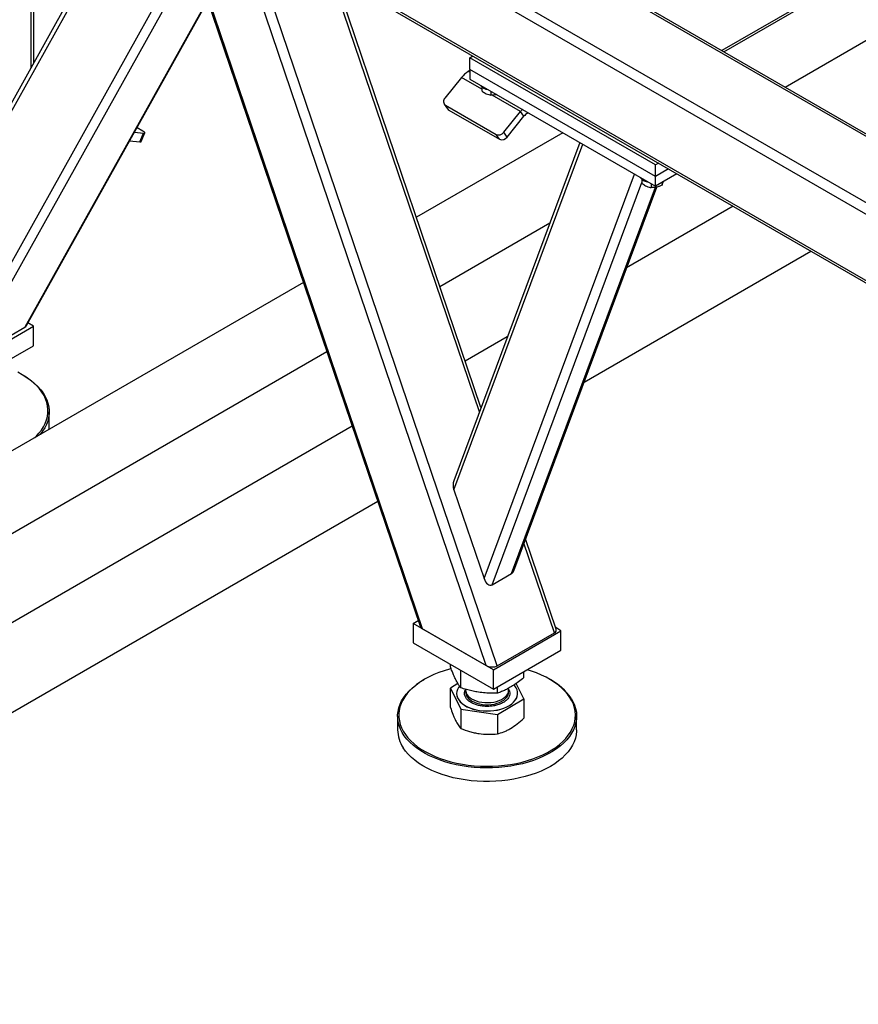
# Model space of a CAD drawing. Header units: millimetres. Extents: x 0 to 841, y 0 to 594.
# Tile 43 of 190: x 622 to 642, y 127 to 151. Entities that reach past the tile are written whole.
import ezdxf

# ---------------------------------------------------------------- set-up
doc = ezdxf.new("R2010")
doc.units = ezdxf.units.MM
doc.layers.add('TRAIT-FORT', color=4, linetype='Continuous', lineweight=25)

msp = doc.modelspace()

# ---------------------------------------------------------------- linework, layer by layer
at = {"layer": 'TRAIT-FORT', "color": 4, "linetype": 'Continuous', "lineweight": 25}
for p, q in [((622.566, 149.793), (622.566, 156.171)), ((622.632, 149.913), (622.632, 156.133)), ((659.295, 136.612), (626.364, 155.623)), ((659.295, 136.892), (626.606, 155.763)), ((659.295, 138.478), (629.354, 155.763)), ((659.295, 138.536), (629.525, 155.722)), ((659.295, 135.026), (626.364, 154.037)), ((626.435, 153.938), (659.295, 134.968)), ((624.647, 153.519), (619.209, 143.784)), ((624.75, 153.499), (619.261, 143.672)), ((626.261, 152.587), (620.79, 142.79)), ((626.405, 152.543), (631.881, 136.415)), ((631.938, 136.354), (626.449, 152.517)), ((633.723, 135.464), (627.926, 152.535)), ((626.44, 152.44), (621.046, 142.782)), ((633.466, 135.472), (627.714, 152.413)), ((642.846, 152.355), (639.102, 150.194)), ((639.152, 150.165), (642.897, 152.326)), ((633.3, 141.547), (629.741, 152.029)), ((633.338, 141.649), (629.831, 151.977)), ((626.792, 151.403), (622.419, 143.575)), ((622.458, 143.612), (626.799, 151.383)), ((640.617, 149.319), (644.362, 151.48)), ((633.071, 150.024), (633.142, 150.065)), ((633.071, 149.745), (633.071, 150.024)), ((637.516, 147.459), (633.071, 150.024)), ((633.071, 149.717), (633.034, 149.695)), ((633.071, 149.674), (633.034, 149.695)), ((637.516, 147.179), (633.071, 149.745)), ((633.071, 149.745), (633.071, 149.511)), ((632.872, 149.552), (632.473, 149.055)), ((633.355, 149.274), (632.872, 149.552)), ((633.071, 149.511), (637.516, 146.945)), ((633.355, 149.329), (633.355, 149.232)), ((633.573, 149.222), (633.573, 149.13)), ((634.287, 148.736), (633.603, 149.13)), ((632.457, 148.914), (632.538, 148.799)), ((632.486, 148.887), (633.698, 148.188)), ((632.567, 148.772), (632.486, 148.887)), ((632.567, 148.772), (633.779, 148.073)), ((633.887, 148.238), (634.287, 148.736)), ((633.968, 148.123), (634.367, 148.621)), ((634.367, 148.621), (634.287, 148.736)), ((634.448, 148.692), (634.448, 148.716)), ((634.448, 148.692), (634.469, 148.704)), ((625.242, 148.269), (625.104, 148.349)), ((625.042, 148.238), (625.255, 148.218)), ((625.174, 148.01), (625.255, 148.218)), ((625.206, 148.017), (625.287, 148.225)), ((635.297, 148.227), (631.792, 146.203)), ((633.779, 148.073), (633.698, 148.188)), ((633.968, 148.123), (633.887, 148.238)), ((624.927, 148.032), (625.174, 148.01)), ((635.701, 147.993), (632.685, 139.898)), ((632.691, 139.677), (635.774, 147.951)), ((637.587, 147.5), (637.516, 147.459)), ((637.516, 147.179), (637.516, 147.459)), ((637.829, 147.36), (637.516, 147.179)), ((633.411, 137.556), (637.017, 147.233)), ((637.193, 147.113), (637.193, 147.016)), ((638.031, 147.243), (637.516, 146.945)), ((637.516, 146.945), (637.516, 147.179)), ((633.607, 137.406), (637.193, 147.033)), ((634.071, 137.675), (637.516, 146.921)), ((634.123, 137.743), (637.545, 146.927)), ((637.411, 147.006), (637.411, 146.914)), ((637.673, 147.036), (637.673, 146.972)), ((639.377, 146.466), (636.825, 144.992)), ((632.354, 144.548), (634.984, 146.067)), ((635.807, 142.26), (641.234, 145.394)), ((629.088, 144.642), (605.47, 131.008)), ((621.01, 142.663), (622.626, 143.596)), ((621.046, 142.782), (622.419, 143.575)), ((622.626, 143.596), (622.492, 143.673)), ((622.626, 143.129), (622.626, 143.596)), ((633.969, 143.344), (632.96, 142.762)), ((621.01, 142.196), (622.626, 143.129)), ((606.327, 129.523), (629.65, 142.987)), ((622.374, 142.423), (622.354, 142.435)), ((623.001, 141.222), (623.001, 141.549)), ((630.256, 141.201), (609.07, 128.97)), ((632.691, 139.677), (633.411, 137.556)), ((609.999, 127.362), (630.865, 139.408)), ((635.096, 136.257), (634.368, 138.401)), ((635.139, 136.344), (634.406, 138.502)), ((633.607, 137.406), (634.071, 137.675)), ((631.718, 136.481), (631.836, 136.55)), ((631.718, 136.481), (631.718, 136.015)), ((633.637, 135.373), (631.718, 136.481)), ((631.938, 136.354), (633.466, 135.472)), ((633.637, 135.373), (635.253, 136.306)), ((633.723, 135.464), (635.096, 136.257)), ((635.253, 136.306), (635.128, 136.379)), ((635.253, 135.84), (635.253, 136.306)), ((631.718, 136.015), (633.637, 134.907)), ((633.637, 134.907), (635.253, 135.84)), ((632.606, 135.442), (632.606, 135.502)), ((632.852, 134.938), (632.852, 135.36)), ((633.637, 134.907), (633.637, 135.373)), ((634.364, 135.183), (634.364, 135.327)), ((631.99, 135.146), (631.97, 135.134)), ((635.001, 135.134), (634.981, 135.146)), ((632.788, 135.04), (632.606, 134.932)), ((632.606, 134.932), (632.852, 134.428)), ((632.606, 134.469), (632.606, 134.932)), ((632.971, 134.902), (632.971, 134.881)), ((633.731, 134.808), (633.731, 134.961)), ((634, 134.881), (634, 134.928)), ((634.364, 134.673), (634.184, 135.045)), ((632.755, 134.808), (632.755, 134.803)), ((633.731, 134.299), (634.364, 134.673)), ((634.215, 134.803), (634.215, 134.808)), ((634.364, 134.673), (634.364, 134.21)), ((632.852, 134.428), (633.731, 134.299)), ((632.852, 134.428), (632.852, 133.965)), ((631.342, 134.259), (631.342, 133.933)), ((633.731, 134.299), (633.731, 133.836)), ((635.628, 133.933), (635.628, 134.259))]:
    msp.add_line(p, q, dxfattribs=at)
at = {"layer": 'TRAIT-FORT', "color": 4, "linetype": 'Continuous', "lineweight": 25, "flags": 128}
for points in [[(632.538, 148.799), (632.549, 148.786), (632.567, 148.772)], [(625.255, 148.218), (625.27, 148.218), (625.281, 148.22), (625.287, 148.224), (625.287, 148.23), (625.283, 148.238), (625.274, 148.247), (625.26, 148.258), (625.242, 148.269)], [(625.174, 148.01), (625.189, 148.01), (625.2, 148.012), (625.206, 148.016), (625.206, 148.017)], [(622.656, 140.929), (622.687, 140.959), (622.756, 141.033), (622.816, 141.11), (622.866, 141.189), (622.907, 141.27), (622.938, 141.352), (622.959, 141.436), (622.971, 141.52), (622.972, 141.604), (622.963, 141.688), (622.944, 141.772), (622.915, 141.854), (622.877, 141.936), (622.828, 142.015), (622.771, 142.093), (622.704, 142.167), (622.628, 142.24), (622.544, 142.308), (622.452, 142.374), (622.353, 142.435), (622.246, 142.493)], [(622.374, 142.423), (622.474, 142.361), (622.567, 142.295), (622.652, 142.225), (622.729, 142.152), (622.797, 142.076), (622.855, 141.998), (622.904, 141.917), (622.943, 141.835), (622.972, 141.751), (622.992, 141.666), (623.001, 141.581), (622.999, 141.496), (622.988, 141.411), (622.966, 141.326), (622.935, 141.243), (622.893, 141.161), (622.842, 141.081), (622.781, 141.003), (622.779, 141.001)], [(632.623, 135.397), (632.583, 135.386), (632.453, 135.348), (632.328, 135.304), (632.209, 135.256), (632.096, 135.202), (631.989, 135.145), (631.889, 135.083), (631.798, 135.018), (631.714, 134.949), (631.638, 134.877), (631.572, 134.802), (631.514, 134.724), (631.466, 134.645), (631.428, 134.563), (631.399, 134.481), (631.38, 134.397), (631.372, 134.313), (631.373, 134.229), (631.385, 134.145), (631.406, 134.062), (631.437, 133.979), (631.478, 133.898), (631.529, 133.819), (631.589, 133.743), (631.658, 133.668), (631.736, 133.597), (631.822, 133.529), (631.916, 133.465), (632.018, 133.404), (632.126, 133.348), (632.241, 133.296), (632.362, 133.249), (632.488, 133.206), (632.619, 133.169), (632.754, 133.137), (632.893, 133.111), (633.034, 133.09), (633.178, 133.075), (633.323, 133.066), (633.469, 133.062), (633.615, 133.064), (633.76, 133.072), (633.904, 133.086), (634.046, 133.106), (634.185, 133.131), (634.321, 133.162), (634.453, 133.198), (634.581, 133.239), (634.703, 133.285), (634.819, 133.336), (634.929, 133.391), (635.032, 133.451), (635.128, 133.514), (635.216, 133.582), (635.296, 133.652), (635.367, 133.726), (635.429, 133.802), (635.482, 133.881), (635.525, 133.961), (635.558, 134.043), (635.582, 134.126), (635.596, 134.21), (635.599, 134.294), (635.593, 134.378), (635.577, 134.462), (635.55, 134.545), (635.514, 134.627), (635.468, 134.707), (635.468, 134.707)], [(635.468, 134.707), (635.413, 134.785), (635.348, 134.86), (635.275, 134.933), (635.193, 135.003), (635.102, 135.069), (635.005, 135.131), (634.9, 135.19), (634.788, 135.244), (634.67, 135.294), (634.546, 135.338), (634.441, 135.371)], [(635.495, 134.689), (635.541, 134.608), (635.578, 134.525), (635.605, 134.441), (635.622, 134.356), (635.628, 134.271), (635.624, 134.186), (635.61, 134.101), (635.586, 134.016), (635.552, 133.933), (635.509, 133.852), (635.455, 133.772), (635.392, 133.695), (635.32, 133.62), (635.239, 133.549), (635.15, 133.481), (635.053, 133.416), (634.949, 133.356), (634.837, 133.3), (634.719, 133.248), (634.596, 133.201), (634.466, 133.16), (634.333, 133.123), (634.195, 133.092), (634.054, 133.067), (633.91, 133.047), (633.764, 133.033), (633.617, 133.025), (633.469, 133.022), (633.321, 133.026), (633.174, 133.035), (633.028, 133.051), (632.885, 133.072), (632.745, 133.099), (632.608, 133.131), (632.475, 133.168), (632.347, 133.211), (632.224, 133.259), (632.108, 133.312), (631.998, 133.369), (631.895, 133.43), (631.8, 133.496), (631.712, 133.564), (631.634, 133.637), (631.564, 133.712), (631.503, 133.79), (631.451, 133.87), (631.41, 133.952), (631.378, 134.035), (631.356, 134.12), (631.345, 134.205), (631.343, 134.29), (631.352, 134.375), (631.371, 134.46), (631.4, 134.544), (631.439, 134.626), (631.488, 134.707), (631.546, 134.785), (631.613, 134.861), (631.69, 134.934), (631.775, 135.004), (631.868, 135.071), (631.969, 135.133), (631.97, 135.134)], [(632.82, 134.981), (632.797, 134.948), (632.773, 134.9), (632.759, 134.85), (632.755, 134.8), (632.762, 134.751), (632.779, 134.702), (632.805, 134.654), (632.842, 134.609), (632.887, 134.566), (632.94, 134.527), (633.002, 134.492), (633.07, 134.461), (633.144, 134.435), (633.222, 134.414), (633.305, 134.399)], [(632.971, 134.881), (632.972, 134.862), (632.982, 134.821), (633.001, 134.781), (633.03, 134.743), (633.068, 134.708), (633.113, 134.676), (633.167, 134.648), (633.226, 134.625), (633.29, 134.607), (633.358, 134.594)], [(632.973, 134.856), (632.971, 134.843), (632.974, 134.801), (632.986, 134.761), (633.007, 134.721), (633.039, 134.684), (633.078, 134.649), (633.126, 134.618), (633.181, 134.592), (633.241, 134.569), (633.307, 134.552), (633.376, 134.541), (633.447, 134.535), (633.518, 134.535), (633.59, 134.54), (633.659, 134.551), (633.724, 134.568), (633.785, 134.59), (633.841, 134.616), (633.889, 134.647), (633.929, 134.681), (633.961, 134.718), (633.984, 134.757)], [(633.305, 134.399), (633.39, 134.39), (633.476, 134.386), (633.563, 134.388), (633.648, 134.397), (633.731, 134.411), (633.81, 134.43), (633.886, 134.455), (633.955, 134.485), (634.018, 134.519), (634.073, 134.558), (634.12, 134.599), (634.158, 134.644), (634.187, 134.691), (634.206, 134.74), (634.215, 134.79), (634.213, 134.84), (634.202, 134.889), (634.18, 134.937), (634.148, 134.984), (634.129, 135.006)], [(633.358, 134.594), (633.429, 134.586), (633.5, 134.585), (633.572, 134.589), (633.642, 134.599), (633.708, 134.614), (633.771, 134.634), (633.827, 134.66), (633.877, 134.689), (633.92, 134.723), (633.954, 134.759), (633.979, 134.798), (633.994, 134.838), (634, 134.88), (634, 134.881)], [(632.755, 134.803), (632.755, 134.796), (632.762, 134.746), (632.779, 134.697), (632.805, 134.649), (632.842, 134.604), (632.887, 134.561), (632.94, 134.522), (633.002, 134.487), (633.07, 134.456), (633.144, 134.43), (633.222, 134.41), (633.305, 134.394)], [(633.305, 134.394), (633.39, 134.385), (633.476, 134.381), (633.563, 134.384), (633.648, 134.392), (633.731, 134.406), (633.81, 134.425), (633.886, 134.45), (633.955, 134.48), (634.018, 134.514), (634.073, 134.553), (634.12, 134.595), (634.158, 134.64), (634.187, 134.687), (634.206, 134.735), (634.215, 134.785), (634.215, 134.803)], [(635.628, 133.933), (635.627, 133.902), (635.619, 133.817), (635.6, 133.732), (635.571, 133.648), (635.532, 133.566), (635.483, 133.485), (635.425, 133.407), (635.357, 133.331), (635.281, 133.257), (635.196, 133.188), (635.103, 133.121), (635.002, 133.059), (634.894, 133), (634.779, 132.947), (634.658, 132.897), (634.532, 132.853), (634.4, 132.814), (634.264, 132.78), (634.125, 132.752), (633.982, 132.729), (633.837, 132.712), (633.69, 132.701), (633.543, 132.696), (633.395, 132.697), (633.247, 132.703), (633.101, 132.716), (632.956, 132.734), (632.814, 132.758), (632.676, 132.787), (632.541, 132.822), (632.41, 132.863), (632.285, 132.908), (632.165, 132.958), (632.052, 133.013), (631.945, 133.072), (631.846, 133.136), (631.755, 133.203), (631.672, 133.274), (631.597, 133.347), (631.532, 133.424), (631.476, 133.503)]]:
    msp.add_lwpolyline(points, dxfattribs=at)
at = {"layer": 'TRAIT-FORT', "color": 4, "linetype": 'Continuous', "lineweight": 25}
for centre, radius, start, end in [((633.342, 149.186), 0.595, 121.1059, 142.0213), ((633.547, 149.542), 0.285, 217.9513, 262.0541), ((632.548, 148.977), 0.108, 134.0004, 235.258), ((634.835, 148.296), 0.703, 135.9371, 141.2616), ((634.602, 148.438), 0.298, 121.1059, 142.0213), ((633.761, 148.329), 0.155, 246.028, 323.9743), ((633.842, 148.214), 0.155, 246.028, 323.9743), ((637.385, 147.326), 0.285, 217.9513, 262.0541), ((622.283, 141.222), 0.719, 352.2107, 359.9876), ((634.327, 133.889), 1.416, 34.413, 61.5708), ((633.823, 134.831), 0.177, 335.4891, 8.2543), ((632.131, 133.942), 0.789, 180.6769, 213.8245)]:
    msp.add_arc(centre, radius, start, end, dxfattribs=at)
for centre, major_axis, ratio, start_param, end_param in [((622.285, 143.653), (0.181, -0.017), 0.57082, 5.603089, 6.034635), ((632.812, 139.747), (-0.052, 0.228), 0.580212, 0.724501, 1.748349), ((633.997, 137.894), (-0.052, 0.228), 0.580212, 3.319145, 3.866094), ((633.532, 137.626), (-0.052, 0.228), 0.580212, 1.748349, 3.319145), ((632.059, 136.424), (0.181, -0.017), 0.57082, 3.390143, 4.032292), ((634.961, 136.335), (0.181, -0.017), 0.57082, 5.603089, 6.531735), ((633.588, 135.542), (0.181, -0.017), 0.57082, 4.032292, 5.603089)]:
    msp.add_ellipse(centre, major_axis=major_axis, ratio=ratio, start_param=start_param, end_param=end_param, dxfattribs=at)
for points, knots in [([(633.355, 149.232), (633.383, 149.212), (633.428, 149.178), (633.495, 149.148), (633.54, 149.136), (633.565, 149.131), (633.573, 149.13)], [0, 0, 0, 0, 0.385549, 0.637642, 0.896546, 1, 1, 1, 1]), ([(633.709, 149.143), (633.704, 149.142), (633.679, 149.134), (633.633, 149.13), (633.593, 149.13), (633.573, 149.13)], [0, 0, 0, 0, 0.10472, 0.548258, 1, 1, 1, 1]), ([(637.193, 147.016), (637.221, 146.996), (637.267, 146.963), (637.333, 146.933), (637.378, 146.92), (637.404, 146.915), (637.411, 146.914)], [0, 0, 0, 0, 0.385549, 0.637642, 0.896546, 1, 1, 1, 1]), ([(637.673, 146.972), (637.65, 146.962), (637.604, 146.941), (637.536, 146.922), (637.471, 146.913), (637.431, 146.914), (637.411, 146.914)], [0, 0, 0, 0, 0.2646049, 0.5349477, 0.7653431, 1, 1, 1, 1]), ([(637.673, 146.972), (637.677, 146.981), (637.685, 146.999), (637.694, 147.027), (637.698, 147.047), (637.699, 147.051)], [0, 0, 0, 0, 0.442965, 0.895535, 1, 1, 1, 1]), ([(632.852, 134.938), (632.835, 134.962), (632.804, 135.008), (632.759, 135.089), (632.718, 135.171), (632.681, 135.254), (632.644, 135.342), (632.619, 135.407), (632.606, 135.442)], [0, 0, 0, 0, 0.202068, 0.3827, 0.555315, 0.692992, 0.838894, 1, 1, 1, 1]), ([(634.364, 135.183), (634.322, 135.149), (634.242, 135.084), (634.124, 135.002), (634.02, 134.938), (633.923, 134.887), (633.829, 134.844), (633.764, 134.821), (633.731, 134.808)], [0, 0, 0, 0, 0.202068, 0.3827, 0.555315, 0.692992, 0.838894, 1, 1, 1, 1]), ([(633.731, 134.808), (633.672, 134.808), (633.561, 134.807), (633.397, 134.818), (633.252, 134.837), (633.118, 134.864), (632.987, 134.896), (632.898, 134.923), (632.852, 134.938)], [0, 0, 0, 0, 0.202068, 0.3827, 0.555315, 0.692992, 0.838894, 1, 1, 1, 1]), ([(633.351, 134.504), (633.32, 134.51), (633.254, 134.521), (633.164, 134.553), (633.082, 134.595), (633.015, 134.646), (632.976, 134.695), (632.956, 134.736), (632.943, 134.777), (632.941, 134.827), (632.951, 134.874), (632.967, 134.898), (632.971, 134.904)], [0, 0, 0, 0, 0.111888, 0.230478, 0.353998, 0.48014, 0.606281, 0.668112, 0.72996, 0.84855, 0.960438, 1, 1, 1, 1]), ([(634, 134.908), (634.005, 134.898), (634.015, 134.878), (634.027, 134.838), (634.031, 134.788), (634.018, 134.749), (634.011, 134.73)], [0, 0, 0, 0, 0.168796, 0.344656, 0.681856, 1, 1, 1, 1]), ([(634.011, 134.73), (634.001, 134.712), (633.981, 134.674), (633.927, 134.622), (633.854, 134.575), (633.764, 134.536), (633.679, 134.514), (633.608, 134.502), (633.538, 134.495), (633.451, 134.492), (633.384, 134.5), (633.351, 134.504)], [0, 0, 0, 0, 0.116497, 0.239972, 0.36858, 0.499917, 0.631255, 0.695633, 0.760028, 0.883503, 1, 1, 1, 1]), ([(632.606, 134.469), (632.626, 134.413), (632.656, 134.328), (632.697, 134.227), (632.718, 134.182), (632.729, 134.16)], [0, 0, 0, 0, 0.495251, 0.746818, 1, 1, 1, 1]), ([(632.729, 134.16), (632.749, 134.121), (632.791, 134.041), (632.831, 133.991), (632.852, 133.965)], [0, 0, 0, 0, 0.494511, 1, 1, 1, 1]), ([(634.048, 133.966), (634.101, 134), (634.208, 134.069), (634.312, 134.163), (634.364, 134.21)], [0, 0, 0, 0, 0.494511, 1, 1, 1, 1]), ([(632.852, 133.965), (632.923, 133.939), (633.031, 133.9), (633.178, 133.862), (633.253, 133.849), (633.291, 133.843)], [0, 0, 0, 0, 0.495251, 0.746818, 1, 1, 1, 1]), ([(633.731, 133.836), (633.782, 133.851), (633.86, 133.873), (633.966, 133.92), (634.02, 133.951), (634.048, 133.966)], [0, 0, 0, 0, 0.495251, 0.746818, 1, 1, 1, 1]), ([(633.291, 133.843), (633.365, 133.835), (633.514, 133.819), (633.658, 133.83), (633.731, 133.836)], [0, 0, 0, 0, 0.494511, 1, 1, 1, 1])]:
    msp.add_open_spline(points, degree=3, knots=knots, dxfattribs=at)

doc.saveas('drawing.dxf')
